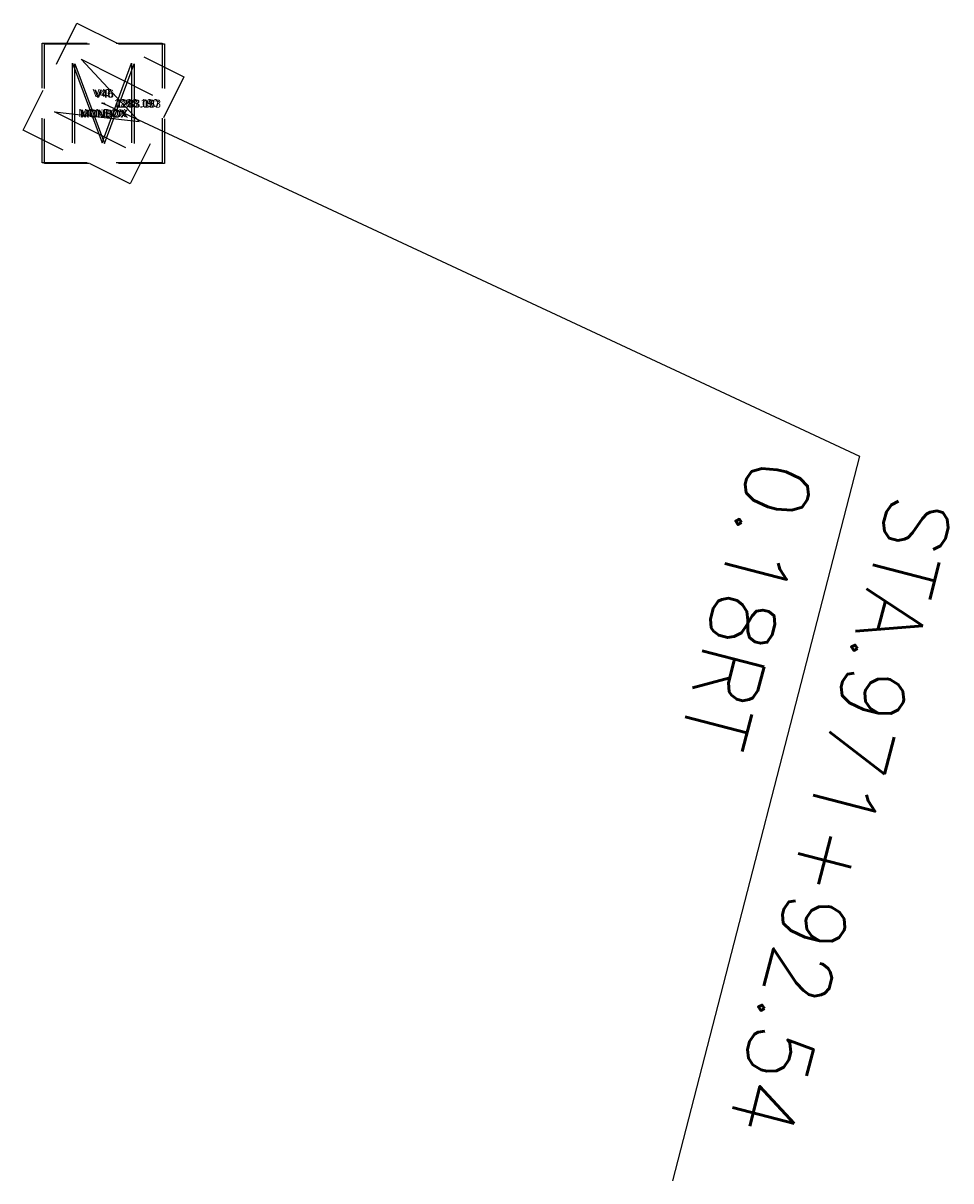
# Model space of a CAD drawing. Extents: x 0 to 213038, y 0 to 462006.
# Tile 104 of 107: x 173908 to 173931, y 455064 to 455093. Entities that reach past the tile are written whole.
import ezdxf
from ezdxf.enums import TextEntityAlignment as Align

# ---------------------------------------------------------------- set-up
doc = ezdxf.new("R2010")
doc.units = 0
doc.header["$LTSCALE"] = 20
doc.header["$MEASUREMENT"] = 0
doc.layers.get('0').update_dxf_attribs({"linetype": 'CONTINUOUS'})
for name, color, linetype in [('OFFSTA_LEAD', 7, 'CONTINUOUS'), ('OFFSTA_TEXT', 7, 'CONTINUOUS'), ('PNTDESC', 3, 'CONTINUOUS'), ('PNTELEV', 5, 'CONTINUOUS'), ('PNTNO', 7, 'CONTINUOUS'), ('PNTS_MONBOXES', 1, 'CONTINUOUS'), ('SV_X_MON_BLOCKS_FOUNDMARK', 7, 'CONTINUOUS')]:
    doc.layers.add(name, color=color, linetype=linetype)
doc.layers.add('SC_SCRATCH-5', color=5, linetype='CONTINUOUS', plot=False)
doc.styles.add('HY-278-M1|ROMANS', font='ROMANS.SHX')
doc.styles.add('PTXT', font='TXT')
doc.styles.add('romans', font='romans.shx', dxfattribs={"width": 0.75, "oblique": 22.5})
doc.dimstyles.new('20 Scale Prop', dxfattribs={"dimscale": 20, "dimtxt": 0.14, "dimasz": 0.12, "dimexe": 0.05, "dimexo": 0.05, "dimgap": 0.05, "dimtad": 1, "dimzin": 0, "dimdsep": 46, "dimtxsty": 'romans', "dimcen": 0, "dimdle": 0.1, "dimclrd": 1, "dimclre": 1, "dimclrt": 7, "dimaunit": 1, "dimadec": 4, "dimazin": 0, "dimtfac": 1, "dimtmove": 0, "dimatfit": 1, "dimfxl": 1, "dimtvp": 1, "dimtolj": 1, "dimtzin": 0, "dimarcsym": 0})

# ---------------------------------------------------------------- blocks, each defined once
blk = doc.blocks.new('MONBX')
at = {"flags": 128}
for points in [[(-0.075, 0.0189), (-0.075, 0.0751), (-0.0188, 0.0751)], [(0.0177, 0.0751), (0.0751, 0.0751), (0.0751, 0.0189)], [(-0.037, -0.05), (-0.037, 0.05), (0, -0.05), (0.037, 0.05), (0.037, -0.05)], [(-0.0188, -0.075), (-0.075, -0.075), (-0.075, -0.0189)], [(0.0751, -0.0189), (0.0751, -0.075), (0.0177, -0.075)]]:
    blk.add_lwpolyline(points, dxfattribs=at)
blk = doc.blocks.new('SRVPNO1')
at = {"layer": 'PNTDESC', "style": 'PTXT'}
blk.add_attdef('DESC2', text='', height=1, dxfattribs=at).set_placement((0, -1.75), align=Align.CENTER)
at = {"layer": 'PNTELEV', "style": 'PTXT'}
blk.add_attdef('ELEV2', (1.5, -0.5), '', height=1, dxfattribs=at)
at = {"layer": 'PNTNO', "style": 'PTXT'}
blk.add_attdef('PT#', text='', height=1, dxfattribs=at).set_placement((0, 0.75), align=Align.CENTER)

msp = doc.modelspace()

# ---------------------------------------------------------------- linework, layer by layer
at = {"layer": 'PNTS_MONBOXES'}
for p in [(173910.051, 455091.057, 1283.19), (173910.088, 455091.046, 1283.097), (173910.111, 455091.043, 1283.183)]:
    msp.add_point(p, dxfattribs=at)

# ---------------------------------------------------------------- block references
at = {"layer": 'PNTS_MONBOXES', "xscale": 0.2, "yscale": 0.2, "zscale": 0.2}
for p, values in [((173910.051, 455091.057, 1283.19), {'PT#': 'V47', 'ELEV2': '1283.190', 'DESC2': 'MONBOX'}), ((173910.088, 455091.046, 1283.097), {'PT#': 'V45', 'ELEV2': '1283.097', 'DESC2': 'MONBOX'}), ((173910.111, 455091.043, 1283.183), {'PT#': 'V46', 'ELEV2': '1283.183', 'DESC2': 'MONBOX'})]:
    msp.add_blockref('SRVPNO1', p, dxfattribs=at).add_auto_attribs(values)
at = {"layer": 'SC_SCRATCH-5', "xscale": 20, "yscale": 20, "zscale": 20}
for p in [(173910.051, 455091.057, 1283.19), (173910.051, 455091.057, 1283.19), (173910.111, 455091.043, 1283.183), (173910.111, 455091.043, 1283.183)]:
    msp.add_blockref('MONBX', p, dxfattribs=at)
at = {"layer": 'SV_X_MON_BLOCKS_FOUNDMARK', "xscale": 20, "yscale": 20, "zscale": 20, "rotation": 63.31050556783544}
msp.add_blockref('MONBX', (173910.088, 455091.046, 1283.097), dxfattribs=at)

# ---------------------------------------------------------------- texts
at = {"layer": 'OFFSTA_TEXT', "style": 'HY-278-M1|ROMANS'}
for s, p in [('0.18RT', (173927.138, 455082.032)), ('STA.971+92.54', (173930.623, 455081.132))]:
    msp.add_text(s, height=1.6, rotation=255.5213, dxfattribs=at).set_placement(p, align=Align.MIDDLE_LEFT)

# ---------------------------------------------------------------- leaders
at = {"layer": 'OFFSTA_LEAD', "has_arrowhead": 0}
msp.add_leader([(173910.088, 455091.046), (173929.041, 455082.201), (173924.347, 455064.024)], dimstyle='20 Scale Prop', override={"dimscale": 20, "dimasz": 0.1}, dxfattribs=at)

doc.saveas('drawing.dxf')
